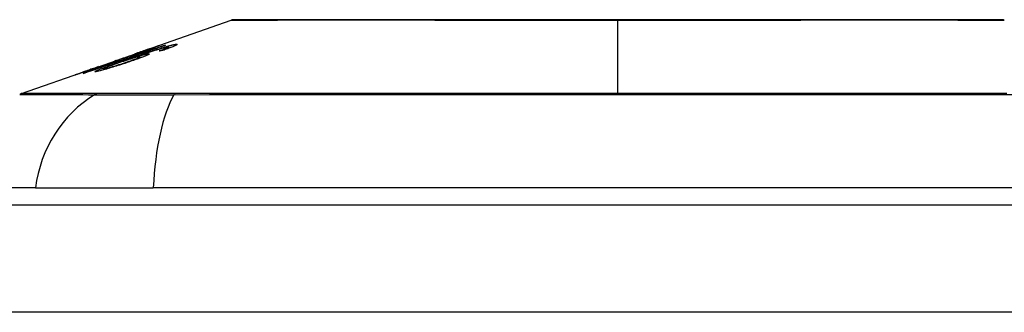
# Model space of a CAD drawing. Header units: inches. Extents: x 25 to 686, y 75 to 315.
# Tile 67 of 256: x 57.878 to 58.787, y 306.681 to 306.951. Entities that reach past the tile are written whole.
import ezdxf

# ---------------------------------------------------------------- set-up
doc = ezdxf.new("R2010")
doc.units = ezdxf.units.IN
doc.header["$MEASUREMENT"] = 0
doc.layers.add('Visible Edges(ANSI)', color=7, linetype='Continuous', lineweight=25)
doc.layers.add('Visible Tangent Edges(ANSI)', color=7, linetype='Continuous', lineweight=25)

msp = doc.modelspace()

# ---------------------------------------------------------------- linework, layer by layer
at = {"layer": 'Visible Edges(ANSI)'}
for p, q in [((57.99484, 306.9227), (58.07303, 306.95007)), ((57.94953, 306.90684), (57.98465, 306.91913)), ((57.98051, 306.9169), (57.98931, 306.91998)), ((57.98507, 306.91928), (57.98507, 306.91927)), ((57.98931, 306.91998), (57.98931, 306.91957)), ((57.99444, 306.92115), (57.99444, 306.92077)), ((57.99802, 306.9237), (57.99802, 306.92342)), ((58.01138, 306.92689), (58.01138, 306.92663)), ((58.01341, 306.92429), (58.01341, 306.9234)), ((58.01519, 306.92529), (58.01519, 306.92405)), ((57.9656, 306.91241), (57.97369, 306.91524)), ((57.96695, 306.91282), (57.96695, 306.91255)), ((57.97364, 306.91521), (57.97364, 306.91498)), ((57.98194, 306.91514), (57.98194, 306.91478)), ((57.98888, 306.91632), (57.98888, 306.91512)), ((57.8795, 306.88233), (57.94134, 306.90397)), ((57.93667, 306.90225), (57.93667, 306.90203)), ((57.94911, 306.90669), (57.94911, 306.90668)), ((57.95491, 306.9051), (57.95491, 306.90418)), ((57.89237, 306.79542), (57.81961, 306.79542)), ((57.89237, 306.79542), (58.00116, 306.79542)), ((58.85853, 306.79542), (58.00116, 306.79542)), ((25.62734, 306.77967), (91.23234, 306.77967))]:
    msp.add_line(p, q, dxfattribs=at)
at = {"layer": 'Visible Edges(ANSI)', "flags": 128}
for points in [[(58.78504, 306.95034), (58.78461, 306.95034), (58.78332, 306.95035), (58.78119, 306.95035), (58.77822, 306.95036), (58.77442, 306.95037), (58.76978, 306.95039), (58.7643, 306.9504), (58.75801, 306.95041), (58.75092, 306.95043), (58.74306, 306.95045), (58.73446, 306.95046), (58.72516, 306.95048), (58.71517, 306.9505), (58.70448, 306.95051), (58.69313, 306.95053), (58.68115, 306.95053), (58.66856, 306.95053), (58.65539, 306.95051), (58.64168, 306.9505), (58.62748, 306.95048), (58.61277, 306.95046), (58.5976, 306.95045), (58.582, 306.95043), (58.56605, 306.95041), (58.54981, 306.9504), (58.53331, 306.95039), (58.51655, 306.95037), (58.49954, 306.95036), (58.48235, 306.95035), (58.46504, 306.95035), (58.44766, 306.95034), (58.43029, 306.95034), (58.41291, 306.95034), (58.3955, 306.95035), (58.37814, 306.95035), (58.36088, 306.95036), (58.34378, 306.95037), (58.32692, 306.95039), (58.31034, 306.9504), (58.29411, 306.95041), (58.2782, 306.95043), (58.26259, 306.95045), (58.24735, 306.95046), (58.23254, 306.95048), (58.2182, 306.9505), (58.2044, 306.95051), (58.19118, 306.95053), (58.17858, 306.95053), (58.1666, 306.95053), (58.15525, 306.95051), (58.14456, 306.9505), (58.13457, 306.95048), (58.12525, 306.95046), (58.11664, 306.95045), (58.10877, 306.95043), (58.10168, 306.95041), (58.09539, 306.9504), (58.08992, 306.95039), (58.08528, 306.95037), (58.08148, 306.95036), (58.07851, 306.95035), (58.07636, 306.95035), (58.07508, 306.95034), (58.07465, 306.95034)], [(58.00862, 306.92446), (58.00942, 306.9247), (58.01021, 306.92494), (58.01098, 306.92517), (58.01175, 306.9254), (58.01249, 306.92562), (58.01322, 306.92583), (58.01393, 306.92603), (58.01462, 306.92622), (58.01528, 306.9264), (58.01592, 306.92657), (58.01653, 306.92674), (58.01712, 306.92689), (58.01769, 306.92703), (58.01823, 306.92716), (58.01874, 306.92728), (58.01922, 306.92738), (58.01967, 306.92748), (58.02009, 306.92757), (58.02048, 306.92764), (58.02085, 306.92771), (58.02119, 306.92776), (58.02151, 306.9278), (58.0218, 306.92784), (58.02206, 306.92786)], [(58.02206, 306.92786), (58.0224, 306.92788), (58.02268, 306.92788), (58.0229, 306.92786), (58.02304, 306.92781), (58.02311, 306.92774), (58.02309, 306.92764), (58.02299, 306.92751), (58.0228, 306.92735), (58.02252, 306.92717), (58.02216, 306.92696), (58.02171, 306.92673), (58.02117, 306.92647), (58.02056, 306.92619), (58.01988, 306.92589), (58.01913, 306.92558), (58.0183, 306.92524), (58.01741, 306.92489), (58.01647, 306.92453), (58.01548, 306.92416), (58.01444, 306.92377), (58.01337, 306.92339), (58.01226, 306.92299), (58.01113, 306.92259), (58.00997, 306.92218)], [(57.93657, 306.90103), (57.93896, 306.90186), (57.94136, 306.9027), (57.94376, 306.90353), (57.94616, 306.90437), (57.94857, 306.9052), (57.95098, 306.90604), (57.95339, 306.90688), (57.95581, 306.90772), (57.95822, 306.90856), (57.96064, 306.9094), (57.96306, 306.91024), (57.96548, 306.91108), (57.9679, 306.91192), (57.97032, 306.91276), (57.97273, 306.9136), (57.97515, 306.91445), (57.97757, 306.91529), (57.97999, 306.91613), (57.9824, 306.91696), (57.98481, 306.9178), (57.98722, 306.91864), (57.98963, 306.91948), (57.99204, 306.92031), (57.99444, 306.92115)], [(58.01235, 306.92696), (58.00927, 306.9259), (58.00619, 306.92483), (58.0031, 306.92376), (58.00001, 306.92269), (57.99691, 306.92162), (57.9938, 306.92055), (57.99069, 306.91947), (57.98758, 306.9184), (57.98447, 306.91732), (57.98136, 306.91624), (57.97825, 306.91517), (57.97513, 306.91409), (57.97202, 306.91301), (57.96891, 306.91193), (57.9658, 306.91086), (57.9627, 306.90978), (57.95959, 306.90871), (57.9565, 306.90764), (57.95341, 306.90657), (57.95032, 306.9055), (57.94724, 306.90443), (57.94417, 306.90337), (57.94111, 306.9023), (57.93806, 306.90125)], [(57.98714, 306.91955), (57.98645, 306.91931), (57.98576, 306.91908), (57.98507, 306.91884), (57.98439, 306.9186), (57.9837, 306.91837), (57.98302, 306.91813), (57.98235, 306.9179), (57.98169, 306.91767), (57.98103, 306.91745), (57.98038, 306.91723), (57.97972, 306.91701), (57.97904, 306.91678), (57.97835, 306.91654), (57.97764, 306.9163), (57.97692, 306.91606), (57.97619, 306.91582), (57.97547, 306.91558), (57.97479, 306.91536), (57.97414, 306.91514), (57.97353, 306.91495), (57.97296, 306.91476), (57.97243, 306.91459), (57.97193, 306.91443), (57.97147, 306.91428)], [(57.97365, 306.91521), (57.97415, 306.91535), (57.97532, 306.91572), (57.97704, 306.91628), (57.97843, 306.91675), (57.97896, 306.91692), (57.97931, 306.91704), (57.97967, 306.91716), (57.98005, 306.91729), (57.98043, 306.91742), (57.98082, 306.91755), (57.98122, 306.91769), (57.98162, 306.91783), (57.98204, 306.91797), (57.98247, 306.91812), (57.9829, 306.91826), (57.98333, 306.91841), (57.98377, 306.91856), (57.98421, 306.91872), (57.98465, 306.91887), (57.98509, 306.91902), (57.98553, 306.91918), (57.98598, 306.91933), (57.98642, 306.91949), (57.98687, 306.91964)], [(57.97601, 306.91355), (57.97742, 306.91404), (57.97884, 306.91454), (57.98027, 306.91503), (57.98169, 306.91552), (57.98312, 306.91602), (57.98455, 306.91651), (57.98597, 306.917), (57.98739, 306.91748), (57.9888, 306.91796), (57.99021, 306.91844), (57.9916, 306.91892), (57.99299, 306.91938), (57.99437, 306.91985), (57.99573, 306.9203), (57.99708, 306.92075), (57.99841, 306.92119), (57.99972, 306.92162), (58.00102, 306.92205), (58.00232, 306.92247), (58.0036, 306.92288), (58.00488, 306.92329), (58.00615, 306.92369), (58.00739, 306.92408), (58.00862, 306.92446)], [(57.99658, 306.91911), (57.99708, 306.91914), (57.99738, 306.9191), (57.99746, 306.91899), (57.99732, 306.91881), (57.99696, 306.91855), (57.99639, 306.91824), (57.99571, 306.9179), (57.99497, 306.91756), (57.99425, 306.91724), (57.99355, 306.91695), (57.99281, 306.91664), (57.99202, 306.91632), (57.99117, 306.91599), (57.99027, 306.91564), (57.98933, 306.91528), (57.98833, 306.91492), (57.9873, 306.91454), (57.98624, 306.91416), (57.98515, 306.91377), (57.98403, 306.91337), (57.98288, 306.91298), (57.98172, 306.91258), (57.98054, 306.91217), (57.97934, 306.91177)], [(57.99444, 306.92115), (57.99392, 306.92098), (57.9934, 306.92082), (57.99288, 306.92066), (57.99237, 306.9205), (57.99187, 306.92035), (57.99137, 306.9202), (57.99088, 306.92004), (57.99039, 306.9199), (57.98991, 306.91975), (57.98944, 306.91961), (57.98897, 306.91946), (57.98852, 306.91932), (57.98807, 306.91919), (57.98763, 306.91905), (57.98713, 306.9189), (57.98654, 306.91872), (57.98588, 306.91852), (57.98516, 306.9183), (57.9844, 306.91807), (57.98361, 306.91783), (57.98281, 306.91759), (57.98202, 306.91735), (57.98125, 306.91712), (57.98051, 306.9169)], [(58.01016, 306.92434), (58.00823, 306.92379), (58.00617, 306.92317), (58.00399, 306.9225), (58.00178, 306.92181), (57.9997, 306.92114), (57.99789, 306.92055), (57.99643, 306.92007), (57.99539, 306.91973), (57.99456, 306.91945), (57.99372, 306.91917), (57.99288, 306.91888), (57.99203, 306.9186), (57.99117, 306.91831), (57.99031, 306.91802), (57.98945, 306.91772), (57.9886, 306.91743), (57.98774, 306.91714), (57.98689, 306.91685), (57.98604, 306.91656), (57.9852, 306.91627), (57.98437, 306.91598), (57.98354, 306.9157), (57.98273, 306.91542), (57.98194, 306.91514)], [(57.98194, 306.91514), (57.98258, 306.91534), (57.98323, 306.91555), (57.98386, 306.91574), (57.98449, 306.91594), (57.98512, 306.91613), (57.98573, 306.91632), (57.98634, 306.9165), (57.98694, 306.91668), (57.98753, 306.91686), (57.98814, 306.91704), (57.98878, 306.91723), (57.98945, 306.91742), (57.99014, 306.91761), (57.99084, 306.9178), (57.99155, 306.918), (57.99228, 306.91819), (57.99299, 306.91837), (57.99366, 306.91853), (57.99428, 306.91868), (57.99484, 306.9188), (57.99536, 306.91891), (57.99583, 306.919), (57.99623, 306.91906), (57.99658, 306.91911)], [(57.998, 306.9237), (57.99789, 306.92368), (57.99767, 306.92361), (57.99733, 306.9235), (57.99687, 306.92335), (57.99628, 306.92316), (57.99563, 306.92294), (57.99498, 306.92271), (57.99438, 306.92251), (57.99383, 306.92232), (57.99327, 306.92213), (57.99269, 306.92192), (57.99209, 306.92171), (57.99146, 306.9215), (57.99082, 306.92127), (57.99016, 306.92104), (57.98949, 306.92081), (57.9888, 306.92057), (57.9881, 306.92033), (57.9874, 306.92008), (57.98669, 306.91984), (57.98598, 306.91959), (57.98526, 306.91934), (57.98455, 306.91909), (57.98384, 306.91884)], [(57.98384, 306.91884), (57.98389, 306.91886), (57.98394, 306.91888), (57.98399, 306.9189), (57.98404, 306.91891), (57.98409, 306.91893), (57.98415, 306.91895), (57.9842, 306.91897), (57.98425, 306.91899), (57.9843, 306.91901), (57.98435, 306.91903), (57.9844, 306.91904), (57.98445, 306.91906), (57.9845, 306.91908), (57.98455, 306.9191), (57.98461, 306.91912), (57.98466, 306.91913), (57.98471, 306.91915), (57.98476, 306.91917), (57.98481, 306.91919), (57.98486, 306.91921), (57.98491, 306.91922), (57.98496, 306.91924), (57.98502, 306.91926), (57.98507, 306.91928)], [(57.98507, 306.91928), (57.98679, 306.91988), (57.98849, 306.92048), (57.99018, 306.92107), (57.99182, 306.92164), (57.99343, 306.92221), (57.99499, 306.92275), (57.99642, 306.92325), (57.99767, 306.92369), (57.99875, 306.92406), (57.99967, 306.92439), (58.00046, 306.92466), (58.00117, 306.92491), (58.00183, 306.92513), (58.00244, 306.92534), (58.00299, 306.92553), (58.0035, 306.9257), (58.00394, 306.92585), (58.00433, 306.92598), (58.00466, 306.92609), (58.00494, 306.92617), (58.00516, 306.92624), (58.00533, 306.92629), (58.00545, 306.92632), (58.00553, 306.92634)], [(57.98687, 306.91964), (57.98764, 306.91991), (57.9884, 306.92018), (57.98916, 306.92044), (57.98991, 306.92071), (57.99064, 306.92097), (57.99135, 306.92122), (57.99204, 306.92147), (57.99271, 306.92171), (57.99335, 306.92194), (57.99396, 306.92216), (57.99455, 306.92237), (57.9951, 306.92257), (57.99561, 306.92276), (57.99608, 306.92293), (57.99649, 306.92309), (57.99686, 306.92323), (57.99718, 306.92335), (57.99744, 306.92345), (57.99766, 306.92353), (57.99782, 306.9236), (57.99793, 306.92365), (57.998, 306.92368), (57.99802, 306.9237), (57.998, 306.9237)], [(58.00553, 306.92634), (58.00556, 306.92633), (58.00549, 306.92628), (58.00531, 306.9262), (58.00503, 306.92608), (58.00465, 306.92592), (58.00416, 306.92573), (58.00356, 306.9255), (58.00288, 306.92523), (58.0021, 306.92493), (58.00122, 306.92461), (58.00025, 306.92424), (57.99919, 306.92385), (57.99811, 306.92346), (57.99703, 306.92306), (57.99598, 306.92268), (57.99497, 306.92232), (57.99403, 306.92198), (57.99308, 306.92165), (57.99213, 306.92131), (57.99116, 306.92096), (57.99017, 306.92062), (57.98917, 306.92027), (57.98816, 306.91991), (57.98714, 306.91955)], [(57.98931, 306.91998), (57.99034, 306.92029), (57.99137, 306.92061), (57.9924, 306.92092), (57.99342, 306.92123), (57.99443, 306.92155), (57.99543, 306.92185), (57.99642, 306.92216), (57.99739, 306.92246), (57.99835, 306.92276), (57.99929, 306.92305), (58.0002, 306.92334), (58.00109, 306.92361), (58.00196, 306.92389), (58.00279, 306.92415), (58.00359, 306.9244), (58.0044, 306.92466), (58.00523, 306.92492), (58.00608, 306.92519), (58.00693, 306.92546), (58.0078, 306.92574), (58.00868, 306.92602), (58.00958, 306.92631), (58.01048, 306.9266), (58.01138, 306.92689)], [(58.00673, 306.92177), (58.00704, 306.92188), (58.00736, 306.92199), (58.00767, 306.92211), (58.00798, 306.92222), (58.00829, 306.92233), (58.00861, 306.92244), (58.00891, 306.92256), (58.00922, 306.92267), (58.00953, 306.92278), (58.00983, 306.92289), (58.01012, 306.923), (58.01042, 306.92311), (58.0107, 306.92322), (58.01098, 306.92333), (58.01126, 306.92343), (58.01152, 306.92353), (58.01178, 306.92363), (58.01204, 306.92373), (58.01229, 306.92383), (58.01253, 306.92393), (58.01277, 306.92402), (58.01299, 306.92411), (58.01321, 306.9242), (58.01341, 306.92429)], [(58.00997, 306.92218), (58.00983, 306.92217), (58.0097, 306.92215), (58.00956, 306.92213), (58.00943, 306.92212), (58.00929, 306.9221), (58.00916, 306.92208), (58.00902, 306.92207), (58.00889, 306.92205), (58.00875, 306.92203), (58.00862, 306.92202), (58.00849, 306.922), (58.00835, 306.92198), (58.00822, 306.92197), (58.00808, 306.92195), (58.00795, 306.92193), (58.00781, 306.92191), (58.00768, 306.9219), (58.00754, 306.92188), (58.00741, 306.92186), (58.00727, 306.92184), (58.00714, 306.92182), (58.007, 306.92181), (58.00687, 306.92179), (58.00673, 306.92177)], [(58.01465, 306.92537), (58.01455, 306.92536), (58.01444, 306.92534), (58.01433, 306.92533), (58.0142, 306.92531), (58.01407, 306.92529), (58.01393, 306.92526), (58.01379, 306.92524), (58.01363, 306.92521), (58.01347, 306.92517), (58.0133, 306.92514), (58.01312, 306.9251), (58.01294, 306.92506), (58.01274, 306.92501), (58.01254, 306.92496), (58.01233, 306.92491), (58.01212, 306.92486), (58.01189, 306.9248), (58.01167, 306.92475), (58.01143, 306.92468), (58.01119, 306.92462), (58.01094, 306.92455), (58.01069, 306.92448), (58.01043, 306.92441), (58.01016, 306.92434)], [(58.01138, 306.92689), (58.01142, 306.9269), (58.01146, 306.9269), (58.0115, 306.9269), (58.01154, 306.92691), (58.01158, 306.92691), (58.01163, 306.92691), (58.01167, 306.92692), (58.01171, 306.92692), (58.01175, 306.92692), (58.01179, 306.92692), (58.01183, 306.92693), (58.01187, 306.92693), (58.01191, 306.92693), (58.01195, 306.92694), (58.01199, 306.92694), (58.01203, 306.92694), (58.01207, 306.92694), (58.01211, 306.92695), (58.01215, 306.92695), (58.01219, 306.92695), (58.01223, 306.92695), (58.01227, 306.92696), (58.01231, 306.92696), (58.01235, 306.92696)], [(58.01341, 306.92429), (58.01362, 306.92438), (58.01382, 306.92447), (58.01401, 306.92456), (58.01418, 306.92464), (58.01435, 306.92472), (58.0145, 306.9248), (58.01463, 306.92487), (58.01475, 306.92494), (58.01486, 306.925), (58.01495, 306.92506), (58.01503, 306.92511), (58.01509, 306.92516), (58.01514, 306.92521), (58.01517, 306.92524), (58.01518, 306.92528), (58.01518, 306.92531), (58.01517, 306.92533), (58.01514, 306.92535), (58.01509, 306.92537), (58.01503, 306.92538), (58.01495, 306.92538), (58.01487, 306.92538), (58.01476, 306.92538), (58.01465, 306.92537)], [(57.94824, 306.90259), (57.94717, 306.90257), (57.94785, 306.9031), (57.95022, 306.90417), (57.95267, 306.90515), (57.95371, 306.90555), (57.95466, 306.90591), (57.95566, 306.90629), (57.9567, 306.90667), (57.95777, 306.90707), (57.95887, 306.90747), (57.95999, 306.90788), (57.96112, 306.90829), (57.96228, 306.90871), (57.96347, 306.90913), (57.96468, 306.90957), (57.96591, 306.91), (57.96715, 306.91044), (57.96841, 306.91089), (57.96968, 306.91133), (57.97095, 306.91178), (57.97222, 306.91223), (57.97349, 306.91267), (57.97475, 306.91311), (57.97601, 306.91355)], [(57.97934, 306.91177), (57.97783, 306.91126), (57.97631, 306.91075), (57.97477, 306.91025), (57.97323, 306.90974), (57.97168, 306.90924), (57.97011, 306.90874), (57.96853, 306.90824), (57.96694, 306.90774), (57.96536, 306.90725), (57.9638, 306.90678), (57.96228, 306.90631), (57.9608, 306.90587), (57.95937, 306.90545), (57.95799, 306.90505), (57.95666, 306.90467), (57.95539, 306.90431), (57.95419, 306.90398), (57.95305, 306.90368), (57.95199, 306.90341), (57.95102, 306.90317), (57.95016, 306.90297), (57.94941, 306.90281), (57.94878, 306.90268), (57.94824, 306.90259)], [(57.95305, 306.90778), (57.95388, 306.90807), (57.95471, 306.90837), (57.95554, 306.90865), (57.95635, 306.90894), (57.95716, 306.90922), (57.95795, 306.9095), (57.95873, 306.90978), (57.95949, 306.91005), (57.96022, 306.91031), (57.96092, 306.91056), (57.9616, 306.91081), (57.96224, 306.91104), (57.96286, 306.91127), (57.96347, 306.91149), (57.96409, 306.91171), (57.9647, 306.91194), (57.96527, 306.91215), (57.96577, 306.91234), (57.96619, 306.9125), (57.96651, 306.91262), (57.96674, 306.91272), (57.96689, 306.91278), (57.96694, 306.91282), (57.96693, 306.91282)], [(57.97147, 306.91428), (57.97131, 306.91421), (57.97112, 306.91413), (57.97091, 306.91405), (57.97067, 306.91395), (57.9704, 306.91385), (57.9701, 306.91373), (57.96977, 306.9136), (57.96941, 306.91346), (57.96901, 306.91331), (57.96858, 306.91315), (57.96813, 306.91298), (57.96764, 306.9128), (57.96713, 306.91261), (57.96655, 306.9124), (57.96583, 306.91214), (57.96494, 306.91181), (57.96388, 306.91143), (57.96263, 306.91098), (57.96123, 306.91048), (57.95977, 306.90997), (57.95828, 306.90944), (57.95676, 306.90891), (57.95522, 306.90837), (57.95367, 306.90783)], [(57.96854, 306.91042), (57.96768, 306.91012), (57.96683, 306.90982), (57.966, 306.90953), (57.96519, 306.90924), (57.96439, 306.90896), (57.96361, 306.90868), (57.96284, 306.9084), (57.9621, 306.90813), (57.96136, 306.90786), (57.96065, 306.90759), (57.95995, 306.90733), (57.95927, 306.90707), (57.95861, 306.90682), (57.95799, 306.90657), (57.95741, 306.90634), (57.95688, 306.90612), (57.95642, 306.90593), (57.95601, 306.90574), (57.95566, 306.90558), (57.95531, 306.90541), (57.95502, 306.90523), (57.95491, 306.9051), (57.95505, 306.90504), (57.95544, 306.90508)], [(57.95544, 306.90508), (57.95567, 306.90512), (57.95595, 306.90517), (57.95626, 306.90523), (57.95662, 306.90531), (57.95701, 306.90541), (57.95746, 306.90552), (57.95793, 306.90564), (57.95845, 306.90578), (57.959, 306.90592), (57.95957, 306.90608), (57.96017, 306.90625), (57.9608, 306.90643), (57.96144, 306.90662), (57.96211, 306.90681), (57.96279, 306.90702), (57.96367, 306.90728), (57.96479, 306.90762), (57.96615, 306.90804), (57.96775, 306.90855), (57.96945, 306.90909), (57.97115, 306.90964), (57.97285, 306.9102), (57.97452, 306.91076), (57.97617, 306.91132)], [(57.96693, 306.91282), (57.96691, 306.91282), (57.96689, 306.91281), (57.96687, 306.91281), (57.96684, 306.9128), (57.9668, 306.91279), (57.96676, 306.91278), (57.96672, 306.91277), (57.96668, 306.91275), (57.96663, 306.91274), (57.96658, 306.91272), (57.96652, 306.91271), (57.96646, 306.91269), (57.9664, 306.91267), (57.96634, 306.91265), (57.96627, 306.91263), (57.9662, 306.91261), (57.96613, 306.91258), (57.96606, 306.91256), (57.96599, 306.91254), (57.96591, 306.91251), (57.96583, 306.91249), (57.96576, 306.91246), (57.96568, 306.91244), (57.9656, 306.91241)], [(57.98826, 306.91637), (57.9878, 306.9163), (57.98721, 306.91619), (57.98651, 306.91603), (57.98569, 306.91583), (57.98475, 306.91558), (57.98374, 306.9153), (57.98274, 306.91501), (57.98179, 306.91474), (57.98096, 306.91449), (57.98018, 306.91425), (57.97939, 306.91401), (57.97859, 306.91376), (57.97777, 306.9135), (57.97695, 306.91324), (57.97611, 306.91296), (57.97526, 306.91269), (57.97441, 306.91241), (57.97356, 306.91213), (57.97271, 306.91184), (57.97187, 306.91156), (57.97103, 306.91127), (57.97019, 306.91099), (57.96936, 306.9107), (57.96854, 306.91042)], [(57.97369, 306.91524), (57.97369, 306.91524), (57.97369, 306.91523), (57.97368, 306.91523), (57.97368, 306.91523), (57.97367, 306.91523), (57.97367, 306.91523), (57.97367, 306.91523), (57.97366, 306.91522), (57.97366, 306.91522), (57.97366, 306.91522), (57.97365, 306.91522), (57.97365, 306.91522), (57.97365, 306.91522), (57.97365, 306.91521), (57.97365, 306.91521), (57.97364, 306.91521), (57.97364, 306.91521), (57.97364, 306.91521), (57.97364, 306.91521), (57.97364, 306.91521), (57.97364, 306.91521), (57.97364, 306.91521), (57.97365, 306.91521), (57.97365, 306.91521)], [(57.97617, 306.91132), (57.97741, 306.91174), (57.97863, 306.91217), (57.97982, 306.91258), (57.98098, 306.91299), (57.9821, 306.91339), (57.98316, 306.91378), (57.98416, 306.91416), (57.9851, 306.91452), (57.98592, 306.91484), (57.98659, 306.91512), (57.98714, 306.91535), (57.98757, 306.91554), (57.98791, 306.9157), (57.9882, 306.91584), (57.98844, 306.91597), (57.98863, 306.91608), (57.98877, 306.91618), (57.98885, 306.91626), (57.98888, 306.91632), (57.98885, 306.91636), (57.98877, 306.91639), (57.98865, 306.9164), (57.98847, 306.91639), (57.98826, 306.91637)], [(57.92909, 306.89959), (57.92906, 306.8996), (57.92919, 306.89966), (57.92949, 306.89978), (57.92998, 306.89996), (57.93066, 306.90021), (57.9315, 306.90051), (57.93239, 306.90083), (57.93328, 306.90114), (57.93412, 306.90144), (57.9349, 306.90171), (57.93571, 306.902), (57.93657, 306.9023), (57.93746, 306.90261), (57.93839, 306.90294), (57.93936, 306.90328), (57.94036, 306.90363), (57.94139, 306.90399), (57.94244, 306.90436), (57.94351, 306.90473), (57.9446, 306.90511), (57.94571, 306.9055), (57.94683, 306.90589), (57.94796, 306.90629), (57.94911, 306.90669)], [(57.95367, 306.90783), (57.95158, 306.9071), (57.9495, 306.90638), (57.94743, 306.90567), (57.94541, 306.90498), (57.94346, 306.90431), (57.94158, 306.90368), (57.93982, 306.90308), (57.93826, 306.90256), (57.93692, 306.90211), (57.9358, 306.90174), (57.9349, 306.90144), (57.93409, 306.90117), (57.93334, 306.90092), (57.93264, 306.9007), (57.93201, 306.90049), (57.93143, 306.9003), (57.93092, 306.90014), (57.93047, 306.9), (57.93009, 306.89988), (57.92977, 306.89978), (57.92952, 306.89971), (57.92932, 306.89965), (57.92917, 306.89961), (57.92909, 306.89959)], [(57.93806, 306.90125), (57.938, 306.90124), (57.93793, 306.90123), (57.93787, 306.90122), (57.93781, 306.90121), (57.93775, 306.9012), (57.93769, 306.90119), (57.93762, 306.90119), (57.93756, 306.90118), (57.9375, 306.90117), (57.93744, 306.90116), (57.93737, 306.90115), (57.93731, 306.90114), (57.93725, 306.90113), (57.93719, 306.90112), (57.93713, 306.90111), (57.93706, 306.9011), (57.937, 306.9011), (57.93694, 306.90109), (57.93688, 306.90108), (57.93681, 306.90107), (57.93675, 306.90106), (57.93669, 306.90105), (57.93663, 306.90104), (57.93657, 306.90103)], [(57.95073, 306.90725), (57.94952, 306.90682), (57.9483, 306.9064), (57.94709, 306.90597), (57.94591, 306.90556), (57.94476, 306.90515), (57.94364, 306.90476), (57.94255, 306.90438), (57.94152, 306.90401), (57.94058, 306.90368), (57.9398, 306.9034), (57.93919, 306.90319), (57.93871, 306.90302), (57.93834, 306.90288), (57.93802, 306.90276), (57.93773, 306.90266), (57.93747, 306.90257), (57.93725, 306.90248), (57.93707, 306.90242), (57.93692, 306.90236), (57.9368, 306.90231), (57.93672, 306.90228), (57.93668, 306.90226), (57.93667, 306.90225), (57.93668, 306.90225)], [(57.93668, 306.90225), (57.93678, 306.90227), (57.93696, 306.90232), (57.93723, 306.90241), (57.93759, 306.90252), (57.93803, 306.90266), (57.93856, 306.90284), (57.93919, 306.90304), (57.93987, 306.90327), (57.94058, 306.90351), (57.94131, 306.90375), (57.94202, 306.90399), (57.94275, 306.90424), (57.9435, 306.90449), (57.94428, 306.90476), (57.94508, 306.90503), (57.94591, 306.90532), (57.94677, 306.90561), (57.94764, 306.90591), (57.94853, 306.90621), (57.94942, 306.90652), (57.95032, 306.90683), (57.95122, 306.90715), (57.95213, 306.90746), (57.95305, 306.90778)], [(57.94911, 306.90669), (57.94917, 306.90671), (57.94924, 306.90674), (57.94931, 306.90676), (57.94938, 306.90679), (57.94945, 306.90681), (57.94951, 306.90683), (57.94958, 306.90686), (57.94965, 306.90688), (57.94972, 306.9069), (57.94978, 306.90693), (57.94985, 306.90695), (57.94992, 306.90698), (57.94999, 306.907), (57.95006, 306.90702), (57.95012, 306.90705), (57.95019, 306.90707), (57.95026, 306.90709), (57.95033, 306.90711), (57.95039, 306.90714), (57.95046, 306.90716), (57.95053, 306.90718), (57.9506, 306.90721), (57.95067, 306.90723), (57.95073, 306.90725)]]:
    msp.add_lwpolyline(points, dxfattribs=at)
at = {"layer": 'Visible Edges(ANSI)'}
for centre, radius, start, end in [((58.07466, 306.94542), 0.00492, 90.17314, 109.29005), ((58.78503, 306.94542), 0.00492, 70.70995, 89.82686), ((57.88275, 306.87304), 0.00984, 109.29005, 119.81689)]:
    msp.add_arc(centre, radius, start, end, dxfattribs=at)
at = {"layer": 'Visible Tangent Edges(ANSI)'}
for p, q in [((58.42984, 306.95034), (58.42984, 306.95007)), ((58.42984, 306.88233), (58.42984, 306.95007)), ((58.02206, 306.92786), (58.02206, 306.92691)), ((57.98687, 306.91964), (57.98687, 306.91946)), ((57.99658, 306.91911), (57.99658, 306.91834)), ((58.00553, 306.92634), (58.00553, 306.92631)), ((58.00862, 306.92446), (58.00862, 306.9239)), ((57.97365, 306.91521), (57.97365, 306.91498)), ((57.97601, 306.91355), (57.97601, 306.91293)), ((57.97617, 306.91132), (57.97617, 306.91071)), ((57.93668, 306.90225), (57.93668, 306.90203)), ((57.95305, 306.90778), (57.95305, 306.90761)), ((57.95544, 306.90508), (57.95544, 306.90433)), ((57.94929, 306.88237), (57.94912, 306.88236)), ((58.02151, 306.88236), (58.02104, 306.88237)), ((91.23234, 306.68067), (25.62734, 306.68067))]:
    msp.add_line(p, q, dxfattribs=at)
at = {"layer": 'Visible Tangent Edges(ANSI)', "flags": 128}
for points in [[(58.07306, 306.95007), (58.07321, 306.95007), (58.07366, 306.95007), (58.07441, 306.95007), (58.07547, 306.95008), (58.07682, 306.95009), (58.07848, 306.9501), (58.08044, 306.95011), (58.08269, 306.95012), (58.08523, 306.95013), (58.08807, 306.95014), (58.09119, 306.95016), (58.0946, 306.95017), (58.09829, 306.95019), (58.10226, 306.9502), (58.10651, 306.95022), (58.11104, 306.95024), (58.11583, 306.95025), (58.1209, 306.95027), (58.12621, 306.95029), (58.13177, 306.95031), (58.13757, 306.95032), (58.14361, 306.95034), (58.14988, 306.95036), (58.15638, 306.95037)], [(58.15638, 306.95037), (58.15808, 306.95037), (58.15979, 306.95038), (58.16151, 306.95038), (58.16325, 306.95038), (58.165, 306.95039), (58.16677, 306.95039), (58.16855, 306.95039), (58.17035, 306.95039), (58.17216, 306.95039), (58.17398, 306.95039), (58.17582, 306.9504), (58.17767, 306.9504), (58.17954, 306.9504), (58.18142, 306.95039), (58.18331, 306.95039), (58.18522, 306.95039), (58.18714, 306.95039), (58.18907, 306.95039), (58.19102, 306.95039), (58.19298, 306.95038), (58.19496, 306.95038), (58.19695, 306.95038), (58.19895, 306.95037), (58.20097, 306.95037)], [(58.20097, 306.95037), (58.209, 306.95036), (58.21723, 306.95034), (58.22564, 306.95032), (58.23423, 306.95031), (58.24299, 306.95029), (58.2519, 306.95027), (58.26095, 306.95025), (58.27014, 306.95024), (58.27944, 306.95022), (58.28887, 306.9502), (58.29841, 306.95019), (58.30807, 306.95017), (58.31783, 306.95016), (58.32769, 306.95014), (58.33765, 306.95013), (58.3477, 306.95012), (58.35783, 306.95011), (58.36803, 306.9501), (58.37829, 306.95009), (58.38858, 306.95008), (58.39889, 306.95007), (58.40922, 306.95007), (58.41954, 306.95007), (58.42984, 306.95007)], [(58.42984, 306.95007), (58.44018, 306.95007), (58.45052, 306.95007), (58.46086, 306.95007), (58.47119, 306.95008), (58.48148, 306.95009), (58.49173, 306.9501), (58.50193, 306.95011), (58.51205, 306.95012), (58.5221, 306.95013), (58.53205, 306.95014), (58.5419, 306.95016), (58.55167, 306.95017), (58.56134, 306.95019), (58.57092, 306.9502), (58.58039, 306.95022), (58.58973, 306.95024), (58.59893, 306.95025), (58.60798, 306.95027), (58.61687, 306.95029), (58.62559, 306.95031), (58.63414, 306.95032), (58.64252, 306.95034), (58.65071, 306.95036), (58.65872, 306.95037)], [(58.65872, 306.95037), (58.66072, 306.95037), (58.66272, 306.95038), (58.6647, 306.95038), (58.66667, 306.95038), (58.66863, 306.95039), (58.67058, 306.95039), (58.67251, 306.95039), (58.67443, 306.95039), (58.67634, 306.95039), (58.67823, 306.95039), (58.68011, 306.9504), (58.68197, 306.9504), (58.68383, 306.9504), (58.68567, 306.95039), (58.68749, 306.95039), (58.68931, 306.95039), (58.6911, 306.95039), (58.69289, 306.95039), (58.69466, 306.95039), (58.69642, 306.95038), (58.69816, 306.95038), (58.69989, 306.95038), (58.7016, 306.95037), (58.7033, 306.95037)], [(58.7033, 306.95037), (58.70982, 306.95036), (58.7161, 306.95034), (58.72215, 306.95032), (58.72796, 306.95031), (58.73352, 306.95029), (58.73882, 306.95027), (58.74387, 306.95025), (58.74867, 306.95024), (58.75319, 306.95022), (58.75745, 306.9502), (58.76143, 306.95019), (58.76513, 306.95017), (58.76854, 306.95016), (58.77167, 306.95014), (58.7745, 306.95013), (58.77704, 306.95012), (58.77928, 306.95011), (58.78123, 306.9501), (58.78288, 306.95009), (58.78424, 306.95008), (58.78529, 306.95007), (58.78605, 306.95007), (58.7865, 306.95007), (58.78665, 306.95007)], [(57.94912, 306.88236), (57.94349, 306.88236), (57.93811, 306.88236), (57.93295, 306.88236), (57.92802, 306.88236), (57.92333, 306.88236), (57.91887, 306.88236), (57.91464, 306.88236), (57.91065, 306.88235), (57.9069, 306.88235), (57.90338, 306.88235), (57.90011, 306.88235), (57.89707, 306.88235), (57.89427, 306.88234), (57.89172, 306.88234), (57.8894, 306.88234), (57.88733, 306.88234), (57.8855, 306.88234), (57.88391, 306.88233), (57.88256, 306.88233), (57.88146, 306.88233), (57.8806, 306.88233), (57.87999, 306.88233), (57.87962, 306.88233), (57.8795, 306.88233)], [(58.02104, 306.88237), (58.01694, 306.88237), (58.01291, 306.88237), (58.00894, 306.88237), (58.00505, 306.88237), (58.00123, 306.88236), (57.99749, 306.88236), (57.99384, 306.88236), (57.99029, 306.88236), (57.98682, 306.88236), (57.98346, 306.88236), (57.98021, 306.88236), (57.97706, 306.88236), (57.97403, 306.88236), (57.97112, 306.88236), (57.96833, 306.88236), (57.96567, 306.88236), (57.96313, 306.88236), (57.96073, 306.88236), (57.95847, 306.88236), (57.95634, 306.88236), (57.95436, 306.88237), (57.95252, 306.88237), (57.95083, 306.88237), (57.94929, 306.88237)], [(58.42984, 306.88233), (58.41256, 306.88233), (58.39527, 306.88233), (58.37797, 306.88233), (58.36067, 306.88233), (58.34337, 306.88233), (58.32608, 306.88233), (58.30879, 306.88234), (58.29152, 306.88234), (58.27427, 306.88234), (58.25704, 306.88234), (58.23985, 306.88234), (58.22269, 306.88235), (58.20558, 306.88235), (58.18851, 306.88235), (58.1715, 306.88235), (58.15454, 306.88235), (58.13764, 306.88236), (58.12081, 306.88236), (58.10406, 306.88236), (58.08738, 306.88236), (58.07078, 306.88236), (58.05427, 306.88236), (58.03793, 306.88236), (58.02151, 306.88236)], [(58.78889, 306.88236), (58.77232, 306.88236), (58.75566, 306.88236), (58.73893, 306.88236), (58.72212, 306.88236), (58.70524, 306.88235), (58.6883, 306.88235), (58.67129, 306.88235), (58.65424, 306.88235), (58.63713, 306.88235), (58.61998, 306.88234), (58.60279, 306.88234), (58.58556, 306.88234), (58.56831, 306.88234), (58.55103, 306.88234), (58.53373, 306.88233), (58.51642, 306.88233), (58.4991, 306.88233), (58.48178, 306.88233), (58.46446, 306.88233), (58.44715, 306.88233), (58.42984, 306.88233)], [(57.87786, 306.88158), (57.87798, 306.88158), (57.87834, 306.88158), (57.87895, 306.88157), (57.8798, 306.88157), (57.88089, 306.88157), (57.88222, 306.88156), (57.8838, 306.88156), (57.88561, 306.88155), (57.88767, 306.88154), (57.88996, 306.88154), (57.8925, 306.88153), (57.89527, 306.88152), (57.89828, 306.88151), (57.90154, 306.8815), (57.90503, 306.88149), (57.90876, 306.88148), (57.91272, 306.88146), (57.91692, 306.88145), (57.92135, 306.88144), (57.92602, 306.88143), (57.93093, 306.88142), (57.93606, 306.8814), (57.94144, 306.88139), (57.94703, 306.88138)], [(57.94703, 306.88138), (57.94856, 306.88137), (57.95025, 306.88135), (57.9521, 306.88135), (57.9541, 306.88134), (57.95625, 306.88133), (57.95854, 306.88133), (57.96098, 306.88132), (57.96356, 306.88132), (57.96628, 306.88131), (57.96913, 306.88131), (57.9721, 306.88131), (57.9752, 306.88131), (57.97841, 306.88131), (57.98175, 306.88131), (57.98519, 306.88131), (57.98874, 306.88132), (57.99239, 306.88132), (57.99613, 306.88132), (57.99996, 306.88133), (58.00387, 306.88134), (58.00787, 306.88135), (58.01193, 306.88135), (58.01607, 306.88137), (58.02026, 306.88138)], [(58.02026, 306.88138), (58.05317, 306.8814), (58.08643, 306.88143), (58.12002, 306.88145), (58.15389, 306.88148), (58.188, 306.8815), (58.22232, 306.88152), (58.2568, 306.88154), (58.2914, 306.88155), (58.32608, 306.88156), (58.3608, 306.88157), (58.3955, 306.88158), (58.43019, 306.88158), (58.46488, 306.88158), (58.49958, 306.88157), (58.53427, 306.88156), (58.5689, 306.88155), (58.60345, 306.88154), (58.63786, 306.88152), (58.6721, 306.8815), (58.70612, 306.88148), (58.7399, 306.88145), (58.77338, 306.88143), (58.80655, 306.8814)]]:
    msp.add_lwpolyline(points, dxfattribs=at)
at = {"layer": 'Visible Tangent Edges(ANSI)'}
for centre, major_axis, ratio, start_param, end_param in [((57.95167, 306.87285), (0.00008, 0.00984), 0.945463, 0.267645, 0.531352), ((58.02188, 306.87285), (-0.00003, 0.00984), 0.32572, 0.259229, 0.522936), ((58.0028, 306.7791), (0, 0.11811), 0.943995, 0.523835, 1.432195), ((58.03975, 306.7791), (0, 0.11811), 0.32996, 0.523835, 1.432195)]:
    msp.add_ellipse(centre, major_axis=major_axis, ratio=ratio, start_param=start_param, end_param=end_param, dxfattribs=at)

doc.saveas('drawing.dxf')
